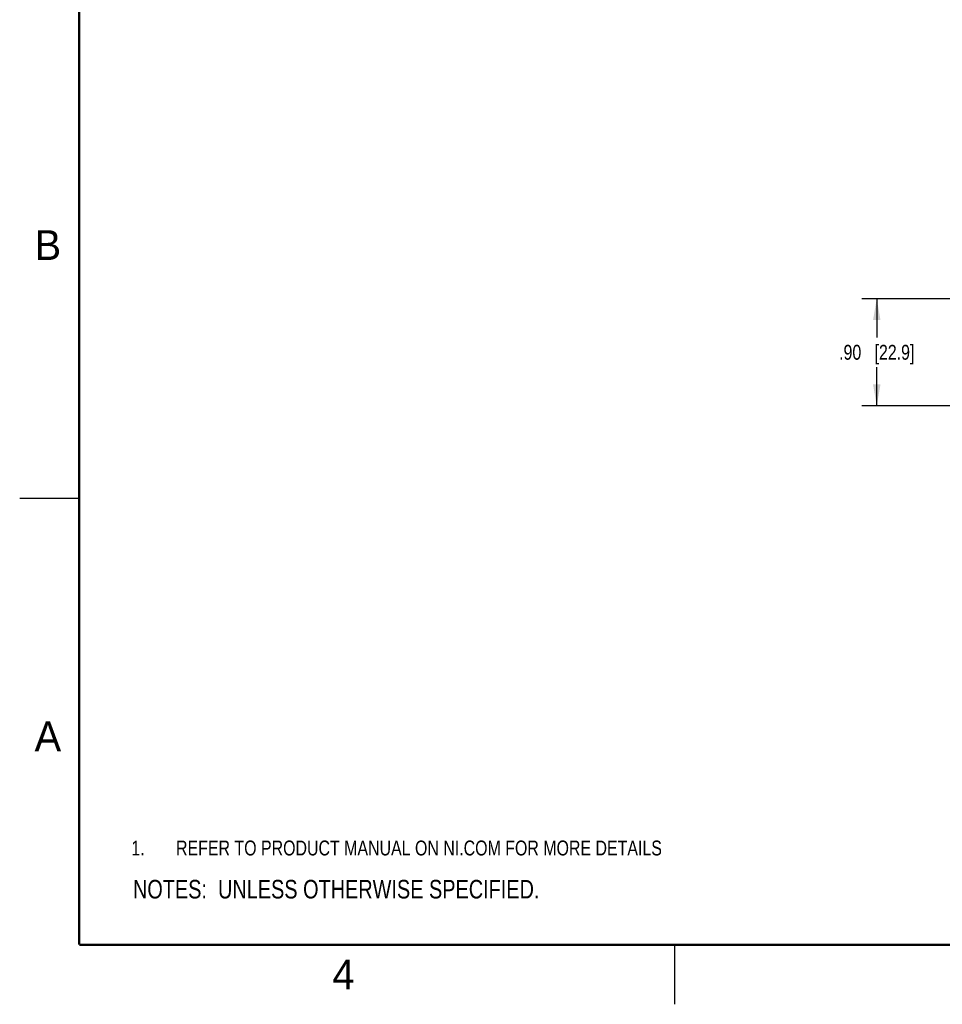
# Model space of a CAD drawing. Header units: inches. Extents: x 0 to 22, y 0 to 17.
# Tile 1 of 28: x 0 to 7.7, y 0 to 8.3. Entities that reach past the tile are written whole.
import ezdxf

# ---------------------------------------------------------------- set-up
doc = ezdxf.new("R2010")
doc.units = ezdxf.units.IN
doc.header["$LTSCALE"] = 1.21
doc.header["$MEASUREMENT"] = 0
doc.layers.get('0').update_dxf_attribs({"linetype": 'CONTINUOUS'})
doc.layers.add('DETAIL', color=7, linetype='CONTINUOUS')
doc.layers.add('DIMENSIONS', color=7, linetype='CONTINUOUS')
doc.styles.get("Standard").update_dxf_attribs({"font": 'txt', "width": 0.8})
doc.styles.add('TEXTSTYLE_2', font='txt')
doc.dimstyles.new('DIMSTYLE_1', dxfattribs={"dimtxt": 0.125, "dimasz": 0.18, "dimexe": 0.125, "dimexo": 0.0625, "dimgap": 0.0625, "dimtad": 0, "dimtih": 1, "dimtoh": 1, "dimdec": 1, "dimzin": 4, "dimdsep": 46, "dimtxsty": 'STANDARD', "dimblk": '_FILLED', "dimblk1": '_FILLED', "dimblk2": '_FILLED', "dimcen": 0.09, "dimadec": 0, "dimazin": 0, "dimtp": 0.001, "dimtm": 0.001, "dimtfac": 1, "dimtdec": 1, "dimtofl": 0, "dimtmove": 0, "dimatfit": 3, "dimldrblk": '_FILLED', "dimfxl": 1, "dimtolj": 1, "dimtzin": 4, "dimarcsym": 0})

# ---------------------------------------------------------------- blocks, each defined once
blk = doc.blocks.new('CUSTOM_NOTE_BL0', base_point=(3.6251, 1.3124))
at = {"color": 2, "linetype": 'CONTINUOUS', "width": 0.8}
for s, p in [('1.', (0.9376, 1.2498)), ('REFER TO PRODUCT MANUAL ON NI.COM FOR MORE DETAILS', (1.3125, 1.25))]:
    blk.add_text(s, height=0.125, dxfattribs=at).set_placement(p)
blk = doc.blocks.new('_FILLED')
at = {"color": 0, "linetype": 'BYBLOCK'}
blk.add_solid([(0, 0), (-1, 0.174), (-1, -0.174)], dxfattribs=at)
blk = doc.blocks.new('*D6')
at = {"layer": 'DIMENSIONS', "color": 2, "linetype": 'CONTINUOUS'}
for p, q in [((8.0657, 5.9248), (7.0702, 5.9248)), ((7.1952, 5.9248), (7.1952, 5.5998)), ((7.1952, 5.0248), (7.1952, 5.3498)), ((8.069, 5.0248), (7.0702, 5.0248))]:
    blk.add_line(p, q, dxfattribs=at)
at = {"layer": 'DIMENSIONS', "color": 2, "linetype": 'CONTINUOUS', "xscale": 0.18, "yscale": 0.18, "zscale": 0.18}
for p, rotation in [((7.1952, 5.9248), 90), ((7.1952, 5.0248), 270)]:
    blk.add_blockref('_FILLED', p, dxfattribs=dict(at, rotation=rotation))
at = {"layer": 'DIMENSIONS', "color": 2, "linetype": 'CONTINUOUS', "insert": (7.1952, 5.5373), "char_height": 0.125, "width": 1.025, "attachment_point": 2, "line_spacing_factor": 0.9}
blk.add_mtext('.90{\\Ftxt.shx;\\W1.000000;\\H0.125000; }[22.9]', dxfattribs=at)
blk = doc.blocks.new('NOTES_HEADER_BL1', base_point=(3.135, 0.9667))
at = {"layer": 'DETAIL', "color": 2, "linetype": 'CONTINUOUS', "width": 0.8}
blk.add_text('NOTES:  UNLESS OTHERWISE SPECIFIED.', height=0.156, dxfattribs=at).set_placement((0.951, 0.8887))

msp = doc.modelspace()

# ---------------------------------------------------------------- linework, layer by layer
at = {"color": 2, "linetype": 'CONTINUOUS'}
for p, q in [((0, 4.25), (0.5, 4.25)), ((5.5, 0), (5.5, 0.5))]:
    msp.add_line(p, q, dxfattribs=at)
at = {"color": 7, "linetype": 'CONTINUOUS', "const_width": 0.02}
for points in [[(0.5, 16.5), (0.5, 0.5)], [(0.5, 0.5), (21.5, 0.5)]]:
    msp.add_lwpolyline(points, dxfattribs=at)

# ---------------------------------------------------------------- block references
at = {"color": 2, "linetype": 'CONTINUOUS'}
msp.add_blockref('CUSTOM_NOTE_BL0', (3.6251, 1.3124), dxfattribs=at)
at = {"layer": 'DETAIL', "color": 2, "linetype": 'CONTINUOUS'}
msp.add_blockref('NOTES_HEADER_BL1', (3.135, 0.9667), dxfattribs=at)

# ---------------------------------------------------------------- texts
at = {"color": 2, "linetype": 'CONTINUOUS', "char_height": 0.25, "width": 0.25, "attachment_point": 1, "line_spacing_factor": 0.9, "style": 'TEXTSTYLE_2'}
for s, insert in [('B', (0.125, 6.5)), ('A', (0.125, 2.375)), ('4', (2.625, 0.375))]:
    msp.add_mtext(s, dxfattribs=dict(at, insert=insert))

# ---------------------------------------------------------------- dimensions: what is measured, and where the dimension line sits
at = {"layer": 'DIMENSIONS', "color": 2, "linetype": 'CONTINUOUS'}
dim = msp.add_linear_dim(base=(7.1952, 5.0248), p1=(8.1282, 5.9248), p2=(8.1315, 5.0248), angle=270, dimstyle='DIMSTYLE_1', dxfattribs=at)
dim.commit()
dim.dimension.update_dxf_attribs({"geometry": '*D6', "text_midpoint": (7.1952, 5.4748), "dimtype": 160})

doc.saveas('drawing.dxf')
